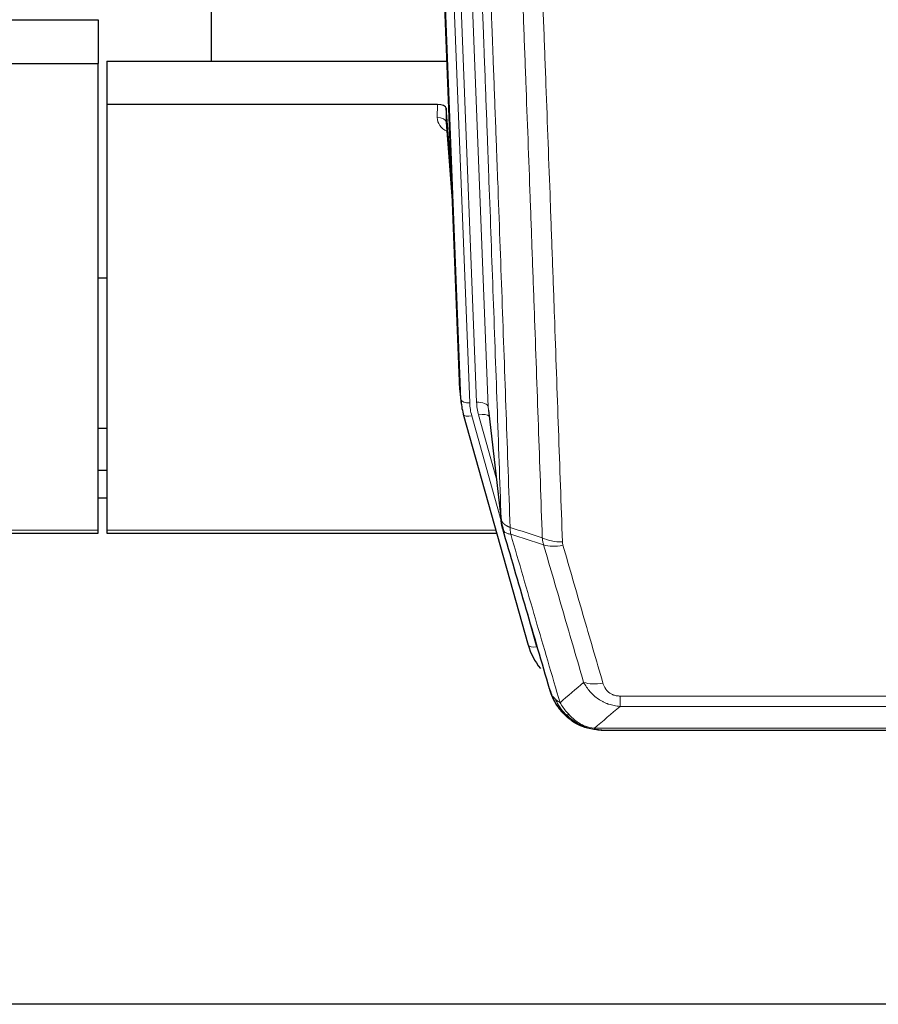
# Model space of a CAD drawing. Header units: inches. Extents: x 0 to 23760, y -13 to 16800.
# Tile 31 of 207: x 4727 to 5021, y 5772 to 6108. Entities that reach past the tile are written whole.
import ezdxf

# ---------------------------------------------------------------- set-up
doc = ezdxf.new("R2010")
doc.units = ezdxf.units.IN
doc.layers.add('254', color=7, linetype='Continuous', true_color=0xffffff)

msp = doc.modelspace()

# ---------------------------------------------------------------- linework, layer by layer
at = {"layer": '254', "color": 2, "linetype": 'Continuous', "lineweight": 25}
for p, q in [((4792.625, 6320.726), (4792.625, 6093.925)), ((4877.561, 5981.631), (4864.988, 6300.994)), ((4711.578, 6108.111), (4753.965, 6108.111)), ((4753.965, 6108.111), (4753.965, 6093.12)), ((4711.008, 6093.12), (4753.965, 6093.12)), ((4753.965, 5933.64), (4753.965, 6093.12)), ((4756.965, 6093.918), (4873.14, 6093.918)), ((4756.965, 6093.918), (4756.965, 6079.109)), ((4756.965, 6079.109), (4756.965, 5933.64)), ((4869.868, 6079.109), (4756.965, 6079.109)), ((4872.867, 6077.858), (4872.856, 6073.282)), ((4874.689, 6054.577), (4872.867, 6077.858)), ((4872.863, 6073.102), (4875.07, 6044.903)), ((4756.925, 6019.835), (4753.914, 6019.835)), ((4877.683, 5980.046), (4878.057, 5976.788)), ((4878.719, 5973.422), (4878.738, 5973.325)), ((4878.738, 5973.325), (4900.912, 5894.439)), ((4887.358, 5974.645), (4891.774, 5936.126)), ((4753.957, 5968.591), (4756.961, 5968.591)), ((4756.955, 5954.048), (4753.953, 5954.048)), ((4756.955, 5944.624), (4753.953, 5944.624)), ((4619.746, 5932.61), (4753.965, 5932.61)), ((4753.965, 5932.61), (4753.965, 5933.64)), ((4756.965, 5933.64), (4756.965, 5932.61)), ((4756.965, 5932.61), (4890.184, 5932.61)), ((4918.963, 5866.824), (4918.863, 5866.852)), ((4925.905, 5865.347), (5144.026, 5865.347)), ((5259.465, 5771.675), (4142.465, 5771.675))]:
    msp.add_line(p, q, dxfattribs=at)
at = {"layer": '254', "color": 110, "linetype": 'Continuous', "lineweight": 13}
for p, q in [((4874.202, 6307.712), (4887.268, 5975.819)), ((4870.458, 6303.028), (4883.276, 5977.445)), ((4877.935, 5978.373), (4865.236, 6300.936)), ((4868.171, 6301.204), (4880.929, 5977.153)), ((4869.858, 6074.693), (4869.868, 6079.109)), ((4872.856, 6073.282), (4875.063, 6045.094)), ((4877.561, 5981.631), (4877.935, 5978.373)), ((4887.268, 5975.819), (4891.645, 5937.638)), ((4881.626, 5972.752), (4891.699, 5936.918)), ((4889.999, 5951.606), (4883.973, 5973.044)), ((4620.033, 5933.64), (4753.965, 5933.64)), ((4756.965, 5933.64), (4889.897, 5933.64)), ((4899.074, 5910.677), (4903.8, 5893.866)), ((4932.294, 5873.478), (4932.294, 5877.011)), ((4932.294, 5877.011), (5137.637, 5877.011)), ((5137.637, 5873.478), (4932.294, 5873.478)), ((4918.863, 5866.852), (4918.794, 5867.009)), ((4923.563, 5866.01), (5146.368, 5866.01))]:
    msp.add_line(p, q, dxfattribs=at)
at = {"layer": '254', "color": 2, "linetype": 'Continuous', "lineweight": 25}
for centre, major_axis, ratio, start_param, end_param in [((4869.868, 6077.815), (3, 0), 0.4313147, 0.033781, 1.5709509), ((4904.581, 5982.475), (-27.037, -0.043), 0.8858289, 0.0334668, 0.0997972), ((4904.947, 5979.288), (-27.027, -0.37), 0.8864308, 0.02276, 0.2319114), ((4927.107, 5900.452), (-27.014, -0.465), 0.8900028, 0.2292736, 0.6020668)]:
    msp.add_ellipse(centre, major_axis=major_axis, ratio=ratio, start_param=start_param, end_param=end_param, dxfattribs=at)
at = {"layer": '254', "color": 110, "linetype": 'Continuous', "lineweight": 13}
for centre, major_axis, ratio, start_param, end_param in [((4875.861, 6074.693), (-6.003, -0.046), 0.8757409, 6.2743462, 7.3700502), ((4869.858, 6073.238), (-3, 0.007), 0.4848086, 3.1763596, 4.7135294), ((4880.929, 5978.538), (2.998, 0.118), 0.4614673, 3.175787, 4.6942235), ((4904.947, 5977.903), (-24.033, -0.038), 0.8858289, 0.0334668, 0.2426182), ((4883.276, 5975.598), (3.997, 0.157), 0.4614673, 0.0341943, 1.5526308), ((4907.294, 5978.195), (-24.033, -0.038), 0.8858289, 0.0334668, 0.2426182), ((4881.626, 5974.137), (2.888, 0.812), 0.4480327, 3.1416079, 4.5871119), ((4883.973, 5971.197), (3.851, 1.082), 0.4480327, 0.2500116, 1.4455193), ((4912.598, 5935.288), (-9.994, -0.345), 0.559112, 0.7940626, 1.551472), ((4912.786, 5934.116), (-9.604, -2.788), 0.5442898, 0.6684637, 1.414101), ((4903.8, 5895.251), (2.888, 0.812), 0.4480327, 3.1416079, 4.5871119), ((4926.447, 5887.233), (-9.598, -2.808), 0.562843, 0.6646512, 1.4076092)]:
    msp.add_ellipse(centre, major_axis=major_axis, ratio=ratio, start_param=start_param, end_param=end_param, dxfattribs=at)
for points, knots in [([(4891.645, 5937.638), (4891.2, 5950.485), (4890.294, 5976.336), (4888.887, 6015.58), (4887.917, 6042.054), (4887.362, 6057.033), (4887.301, 6058.699), (4887.177, 6062.032), (4886.991, 6067.036), (4886.554, 6078.735), (4886.176, 6088.804), (4885.858, 6097.217), (4885.794, 6098.901), (4885.666, 6102.271), (4885.474, 6107.329), (4885.024, 6119.152), (4884.634, 6129.325), (4883.848, 6149.72), (4882.784, 6177.048), (4881.144, 6218.442), (4880.019, 6246.307), (4879.449, 6260.306)], [0, 0, 0, 0, 0.125, 0.25, 0.375, 0.375, 0.390625, 0.390625, 0.40625, 0.4375, 0.5, 0.5, 0.515625, 0.515625, 0.53125, 0.5625, 0.625, 0.625, 0.75, 0.875, 1, 1, 1, 1]), ([(4882.505, 6258.526), (4883.076, 6244.473), (4884.204, 6216.502), (4885.849, 6174.951), (4886.915, 6147.519), (4887.704, 6127.047), (4888.095, 6116.836), (4888.547, 6104.967), (4888.739, 6099.89), (4888.867, 6096.507), (4888.931, 6094.817), (4889.25, 6086.372), (4889.629, 6076.264), (4890.067, 6064.521), (4890.254, 6059.498), (4890.378, 6056.152), (4890.44, 6054.48), (4890.996, 6039.444), (4891.969, 6012.869), (4893.38, 5973.475), (4894.288, 5947.526), (4894.734, 5934.63)], [0, 0, 0, 0, 0.125, 0.25, 0.375, 0.375, 0.4375, 0.46875, 0.484375, 0.484375, 0.5, 0.5, 0.5625, 0.59375, 0.609375, 0.609375, 0.625, 0.625, 0.75, 0.875, 1, 1, 1, 1]), ([(4905.731, 5931.061), (4905.292, 5943.758), (4904.401, 5969.304), (4903.479, 5995.151), (4902.776, 6014.649), (4902.54, 6021.167), (4902.063, 6034.241), (4901.823, 6040.797), (4901.097, 6060.521), (4900.605, 6073.741), (4899.981, 6090.356), (4899.855, 6093.682), (4899.604, 6100.344), (4899.225, 6110.35), (4898.842, 6120.392), (4898.07, 6140.524), (4897.027, 6167.499), (4895.417, 6208.35), (4894.315, 6235.846), (4893.757, 6249.659)], [0, 0, 0, 0, 0.125, 0.25, 0.25, 0.3125, 0.3125, 0.375, 0.375, 0.5, 0.5, 0.53125, 0.53125, 0.5625, 0.625, 0.625, 0.75, 0.875, 1, 1, 1, 1]), ([(4900.64, 6248.698), (4901.197, 6234.867), (4902.298, 6207.337), (4903.906, 6166.433), (4904.948, 6139.425), (4905.719, 6119.267), (4906.101, 6109.212), (4906.479, 6099.194), (4906.731, 6092.523), (4906.856, 6089.192), (4907.479, 6072.557), (4907.971, 6059.32), (4908.696, 6039.57), (4908.936, 6033.006), (4909.412, 6019.915), (4909.648, 6013.389), (4910.35, 5993.866), (4911.27, 5967.986), (4912.161, 5942.408), (4912.598, 5929.695)], [0, 0, 0, 0, 0.125, 0.25, 0.375, 0.375, 0.4375, 0.46875, 0.46875, 0.5, 0.5, 0.625, 0.625, 0.6875, 0.6875, 0.75, 0.75, 0.875, 1, 1, 1, 1]), ([(4891.645, 5937.638), (4891.645, 5937.63), (4891.647, 5937.614), (4891.65, 5937.591), (4891.654, 5937.567), (4891.657, 5937.543), (4891.661, 5937.52), (4891.665, 5937.496), (4891.669, 5937.472), (4891.674, 5937.449), (4891.679, 5937.425), (4891.684, 5937.402), (4891.689, 5937.378), (4891.695, 5937.355), (4891.701, 5937.331), (4891.707, 5937.308), (4891.713, 5937.284), (4891.72, 5937.261), (4891.727, 5937.237), (4891.734, 5937.214), (4891.741, 5937.19), (4891.749, 5937.167), (4891.757, 5937.144), (4891.765, 5937.121), (4891.773, 5937.097), (4891.782, 5937.074), (4891.791, 5937.051), (4891.8, 5937.028), (4891.809, 5937.004), (4891.819, 5936.981), (4891.829, 5936.958), (4891.839, 5936.935), (4891.849, 5936.912), (4891.86, 5936.889), (4891.871, 5936.866), (4891.882, 5936.843), (4891.893, 5936.82), (4891.905, 5936.797), (4891.917, 5936.775), (4891.929, 5936.752), (4891.941, 5936.729), (4891.954, 5936.706), (4891.967, 5936.684), (4891.98, 5936.661), (4891.993, 5936.638), (4892.007, 5936.616), (4892.02, 5936.593), (4892.035, 5936.571), (4892.049, 5936.548), (4892.063, 5936.526), (4892.078, 5936.504), (4892.093, 5936.481), (4892.109, 5936.459), (4892.124, 5936.437), (4892.14, 5936.415), (4892.156, 5936.393), (4892.172, 5936.371), (4892.189, 5936.349), (4892.206, 5936.327), (4892.223, 5936.305), (4892.24, 5936.283), (4892.257, 5936.261), (4892.275, 5936.239), (4892.293, 5936.218), (4892.311, 5936.196), (4892.33, 5936.174), (4892.348, 5936.153), (4892.367, 5936.131), (4892.386, 5936.11), (4892.406, 5936.089), (4892.425, 5936.067), (4892.445, 5936.046), (4892.465, 5936.025), (4892.485, 5936.004), (4892.506, 5935.983), (4892.527, 5935.962), (4892.554, 5935.935), (4892.588, 5935.902), (4892.629, 5935.863), (4892.67, 5935.824), (4892.713, 5935.786), (4892.756, 5935.748), (4892.8, 5935.711), (4892.845, 5935.673), (4892.89, 5935.636), (4892.937, 5935.599), (4892.984, 5935.563), (4893.032, 5935.527), (4893.08, 5935.491), (4893.13, 5935.455), (4893.18, 5935.42), (4893.231, 5935.385), (4893.283, 5935.351), (4893.335, 5935.316), (4893.388, 5935.283), (4893.442, 5935.249), (4893.497, 5935.216), (4893.552, 5935.183), (4893.608, 5935.15), (4893.665, 5935.118), (4893.722, 5935.086), (4893.781, 5935.055), (4893.839, 5935.024), (4893.899, 5934.993), (4893.959, 5934.963), (4894.02, 5934.933), (4894.082, 5934.904), (4894.144, 5934.874), (4894.207, 5934.846), (4894.271, 5934.817), (4894.335, 5934.789), (4894.4, 5934.762), (4894.465, 5934.734), (4894.532, 5934.708), (4894.598, 5934.681), (4894.666, 5934.655), (4894.711, 5934.638), (4894.734, 5934.63)], [0, 0, 0, 0, 0.0066687, 0.0133374, 0.0200061, 0.0266746, 0.0333432, 0.0400116, 0.0466801, 0.0533484, 0.0600168, 0.066685, 0.0733532, 0.0800214, 0.0866895, 0.0933575, 0.1000255, 0.1066935, 0.1133614, 0.1200292, 0.126697, 0.1333647, 0.1400324, 0.1467001, 0.1533676, 0.1600352, 0.1667026, 0.1733701, 0.1800374, 0.1867047, 0.193372, 0.2000392, 0.2067064, 0.2133735, 0.2200405, 0.2267075, 0.2333745, 0.2400414, 0.2467082, 0.253375, 0.2600418, 0.2667085, 0.2733751, 0.2800417, 0.2867082, 0.2933747, 0.3000412, 0.3067075, 0.3133739, 0.3200401, 0.3267064, 0.3333725, 0.3400387, 0.3467047, 0.3533708, 0.3600367, 0.3667026, 0.3733685, 0.3800343, 0.3867001, 0.3933658, 0.4000315, 0.4066971, 0.4133626, 0.4200281, 0.4266936, 0.433359, 0.4400243, 0.4466896, 0.4533549, 0.4600201, 0.4666852, 0.4733503, 0.4800154, 0.4866804, 0.4933453, 0.5000102, 0.5125098, 0.5250093, 0.5375088, 0.5500082, 0.5625077, 0.5750071, 0.5875066, 0.600006, 0.6125054, 0.6250049, 0.6375043, 0.6500037, 0.6625032, 0.6750026, 0.6875021, 0.7000016, 0.7125011, 0.7250006, 0.7375001, 0.7499997, 0.7624993, 0.7749989, 0.7874985, 0.7999982, 0.812498, 0.8249977, 0.8374975, 0.8499974, 0.8624973, 0.8749972, 0.8874972, 0.8999973, 0.9124974, 0.9249976, 0.9374978, 0.9499981, 0.9624985, 0.9749989, 0.9874994, 1, 1, 1, 1]), ([(4892.201, 5934.187), (4892.222, 5933.941), (4892.3, 5933.71), (4892.563, 5933.291), (4892.749, 5933.103), (4893.221, 5932.781), (4893.506, 5932.647), (4894.165, 5932.443), (4894.537, 5932.373), (4894.946, 5932.339)], [0, 0, 0, 0, 0.25, 0.25, 0.5, 0.5, 0.75, 0.75, 1, 1, 1, 1]), ([(4894.946, 5932.339), (4894.871, 5932.711), (4894.828, 5933.083), (4894.77, 5933.842), (4894.755, 5934.228), (4894.734, 5934.63)], [0, 0, 0, 0, 0.5, 0.5, 1, 1, 1, 1]), ([(4894.946, 5932.339), (4897.768, 5922.646), (4900.584, 5912.998), (4904.797, 5898.595), (4906.2, 5893.806), (4909.003, 5884.25), (4910.402, 5879.484), (4911.8, 5874.729)], [0, 0, 0, 0, 0.5, 0.5, 0.75, 0.75, 1, 1, 1, 1]), ([(4919.867, 5881.691), (4918.732, 5885.577), (4917.595, 5889.471), (4915.32, 5897.274), (4914.181, 5901.183), (4910.762, 5912.932), (4908.478, 5920.795), (4906.189, 5928.688)], [0, 0, 0, 0, 0.25, 0.25, 0.5, 0.5, 1, 1, 1, 1]), ([(4912.786, 5928.518), (4912.73, 5928.711), (4912.686, 5928.906), (4912.624, 5929.298), (4912.605, 5929.496), (4912.598, 5929.695)], [0, 0, 0, 0, 0.5, 0.5, 1, 1, 1, 1]), ([(4912.786, 5928.518), (4915.071, 5920.612), (4917.353, 5912.737), (4920.768, 5900.969), (4921.905, 5897.054), (4924.178, 5889.239), (4925.313, 5885.339), (4926.447, 5881.447)], [0, 0, 0, 0, 0.5, 0.5, 0.75, 0.75, 1, 1, 1, 1]), ([(4932.294, 5873.478), (4931.959, 5873.501), (4931.626, 5873.535), (4930.963, 5873.622), (4930.635, 5873.676), (4929.659, 5873.868), (4929.021, 5874.036), (4928.318, 5874.273), (4928.241, 5874.3), (4928.085, 5874.355), (4928.008, 5874.383), (4927.776, 5874.47), (4927.623, 5874.53), (4927.169, 5874.718), (4926.574, 5874.988), (4926.001, 5875.296), (4925.58, 5875.541), (4925.371, 5875.667), (4925.166, 5875.798), (4925.03, 5875.887), (4924.962, 5875.932), (4924.356, 5876.341), (4923.848, 5876.737), (4923.129, 5877.377), (4922.896, 5877.597), (4922.558, 5877.939), (4922.447, 5878.055), (4922.229, 5878.291), (4922.121, 5878.411), (4921.594, 5879.016), (4921.206, 5879.522), (4920.491, 5880.577), (4920.164, 5881.124), (4919.867, 5881.691)], [0, 0, 0, 0, 0.0625, 0.0625, 0.125, 0.125, 0.25, 0.25, 0.265625, 0.265625, 0.28125, 0.28125, 0.3125, 0.3125, 0.375, 0.4375, 0.4375, 0.46875, 0.484375, 0.484375, 0.5, 0.5, 0.625, 0.625, 0.6875, 0.6875, 0.71875, 0.71875, 0.75, 0.75, 0.875, 0.875, 1, 1, 1, 1]), ([(4932.294, 5877.011), (4932.111, 5877.011), (4931.929, 5877.017), (4931.565, 5877.044), (4931.385, 5877.063), (4931.03, 5877.117), (4930.854, 5877.151), (4930.508, 5877.233), (4930.337, 5877.281), (4930.126, 5877.351), (4930.084, 5877.366), (4930, 5877.396), (4929.876, 5877.442), (4929.754, 5877.492), (4929.516, 5877.597), (4929.208, 5877.75), (4928.921, 5877.929), (4928.747, 5878.048), (4928.713, 5878.073), (4928.645, 5878.122), (4928.611, 5878.147), (4928.511, 5878.223), (4928.446, 5878.275), (4928.257, 5878.434), (4928.138, 5878.545), (4927.911, 5878.773), (4927.804, 5878.891), (4927.601, 5879.134), (4927.505, 5879.259), (4927.392, 5879.419), (4927.37, 5879.451), (4927.326, 5879.516), (4927.305, 5879.549), (4927.241, 5879.647), (4927.2, 5879.713), (4927.081, 5879.913), (4927.008, 5880.047), (4926.871, 5880.32), (4926.807, 5880.457), (4926.631, 5880.875), (4926.531, 5881.158), (4926.447, 5881.447)], [0, 0, 0, 0, 0.0625, 0.0625, 0.125, 0.125, 0.1875, 0.1875, 0.25, 0.25, 0.265625, 0.265625, 0.28125, 0.3125, 0.3125, 0.375, 0.4375, 0.4375, 0.453125, 0.453125, 0.46875, 0.46875, 0.5, 0.5, 0.5625, 0.5625, 0.625, 0.625, 0.6875, 0.6875, 0.703125, 0.703125, 0.71875, 0.71875, 0.75, 0.75, 0.8125, 0.8125, 0.875, 0.875, 1, 1, 1, 1]), ([(4908.882, 5877.644), (4909.039, 5877.359), (4909.219, 5877.084), (4909.623, 5876.555), (4909.848, 5876.301), (4910.093, 5876.06)], [0, 0, 0, 0, 0.5, 0.5, 1, 1, 1, 1]), ([(4913.751, 5870.735), (4913.38, 5871.124), (4913.023, 5871.53), (4911.662, 5873.213), (4910.791, 5874.607), (4910.093, 5876.06)], [0, 0, 0, 0, 0.25, 0.25, 1, 1, 1, 1]), ([(4910.093, 5876.06), (4910.339, 5875.812), (4910.605, 5875.577), (4911.175, 5875.133), (4911.479, 5874.924), (4911.8, 5874.729)], [0, 0, 0, 0, 0.5, 0.5, 1, 1, 1, 1]), ([(4914.975, 5870.522), (4914.676, 5870.838), (4914.386, 5871.166), (4913.259, 5872.516), (4912.493, 5873.614), (4911.8, 5874.729)], [0, 0, 0, 0, 0.25, 0.25, 1, 1, 1, 1]), ([(4912.765, 5871.219), (4912.796, 5871.193), (4912.828, 5871.167), (4912.963, 5871.065), (4913.076, 5870.995), (4913.325, 5870.873), (4913.461, 5870.821), (4913.653, 5870.762), (4913.702, 5870.748), (4913.751, 5870.735)], [0, 0, 0, 0, 0.125, 0.125, 0.5, 0.5, 0.875, 0.875, 1, 1, 1, 1]), ([(4913.751, 5870.735), (4913.85, 5870.708), (4913.951, 5870.685), (4914.208, 5870.635), (4914.365, 5870.611), (4914.676, 5870.567), (4914.829, 5870.546), (4914.975, 5870.522)], [0, 0, 0, 0, 0.25, 0.25, 0.625, 0.625, 1, 1, 1, 1]), ([(4918.945, 5867.403), (4918.764, 5867.5), (4918.586, 5867.602), (4917.879, 5868.027), (4917.364, 5868.385), (4916.37, 5869.172), (4915.891, 5869.6), (4915.276, 5870.209), (4915.125, 5870.364), (4914.975, 5870.522)], [0, 0, 0, 0, 0.125, 0.125, 0.5, 0.5, 0.875, 0.875, 1, 1, 1, 1]), ([(4918.794, 5867.009), (4918.793, 5867.039), (4918.794, 5867.071), (4918.808, 5867.157), (4918.824, 5867.212), (4918.872, 5867.316), (4918.904, 5867.365), (4918.945, 5867.403)], [0, 0, 0, 0, 0.25, 0.25, 0.625, 0.625, 1, 1, 1, 1]), ([(4923.563, 5866.01), (4922.342, 5866.112), (4921.166, 5866.406), (4919.672, 5867.032), (4919.305, 5867.209), (4918.945, 5867.403)], [0, 0, 0, 0, 0.75, 0.75, 1, 1, 1, 1]), ([(4924.433, 5865.49), (4924.315, 5865.517), (4924.205, 5865.547), (4923.956, 5865.634), (4923.831, 5865.695), (4923.645, 5865.838), (4923.584, 5865.918), (4923.563, 5866.01)], [0, 0, 0, 0, 0.25, 0.25, 0.625, 0.625, 1, 1, 1, 1])]:
    msp.add_open_spline(points, degree=3, knots=knots, dxfattribs=at)
at = {"layer": '254', "color": 2, "linetype": 'Continuous', "lineweight": 25}
for points, knots in [([(4892.201, 5934.187), (4892.196, 5934.205), (4892.186, 5934.239), (4892.171, 5934.291), (4892.155, 5934.345), (4892.14, 5934.399), (4892.125, 5934.455), (4892.109, 5934.512), (4892.094, 5934.57), (4892.079, 5934.629), (4892.063, 5934.689), (4892.048, 5934.751), (4892.032, 5934.813), (4892.017, 5934.877), (4892.002, 5934.941), (4891.987, 5935.007), (4891.972, 5935.074), (4891.957, 5935.143), (4891.942, 5935.212), (4891.927, 5935.282), (4891.912, 5935.354), (4891.898, 5935.427), (4891.884, 5935.501), (4891.87, 5935.576), (4891.856, 5935.652), (4891.842, 5935.729), (4891.829, 5935.808), (4891.808, 5935.935), (4891.782, 5936.104), (4891.754, 5936.311), (4891.73, 5936.503), (4891.711, 5936.68), (4891.695, 5936.842), (4891.682, 5936.99), (4891.672, 5937.122), (4891.664, 5937.239), (4891.658, 5937.341), (4891.653, 5937.428), (4891.65, 5937.499), (4891.648, 5937.555), (4891.646, 5937.597), (4891.645, 5937.622), (4891.645, 5937.635), (4891.645, 5937.638)], [0, 0, 0, 0, 0.0155037, 0.0313049, 0.0474035, 0.0637997, 0.0804935, 0.097485, 0.1147743, 0.1323613, 0.1502462, 0.1684289, 0.1869096, 0.2056883, 0.224765, 0.2441397, 0.2638126, 0.2837835, 0.3040527, 0.32462, 0.3454856, 0.3666494, 0.3881116, 0.409872, 0.4319308, 0.454288, 0.4769435, 0.4998975, 0.5635611, 0.6228928, 0.6778927, 0.7285606, 0.7748966, 0.8169007, 0.8545729, 0.8879131, 0.9169214, 0.9415977, 0.9619421, 0.9779545, 0.989635, 0.9969835, 1, 1, 1, 1]), ([(4908.243, 5879.418), (4906.913, 5883.94), (4905.58, 5888.473), (4902.913, 5897.56), (4901.577, 5902.114), (4897.566, 5915.807), (4894.887, 5924.976), (4892.201, 5934.187)], [0, 0, 0, 0, 0.25, 0.25, 0.5, 0.5, 1, 1, 1, 1]), ([(4912.275, 5871.921), (4912.264, 5871.934), (4912.24, 5871.961), (4912.205, 5872.001), (4912.17, 5872.041), (4912.134, 5872.083), (4912.098, 5872.125), (4912.061, 5872.167), (4912.024, 5872.211), (4911.987, 5872.255), (4911.949, 5872.3), (4911.911, 5872.346), (4911.873, 5872.392), (4911.834, 5872.439), (4911.795, 5872.487), (4911.755, 5872.535), (4911.716, 5872.585), (4911.676, 5872.635), (4911.635, 5872.686), (4911.594, 5872.737), (4911.553, 5872.79), (4911.512, 5872.843), (4911.47, 5872.897), (4911.429, 5872.951), (4911.386, 5873.007), (4911.344, 5873.063), (4911.301, 5873.12), (4911.258, 5873.178), (4911.215, 5873.236), (4911.172, 5873.296), (4911.128, 5873.356), (4911.084, 5873.417), (4911.04, 5873.479), (4910.996, 5873.541), (4910.951, 5873.605), (4910.907, 5873.669), (4910.862, 5873.734), (4910.817, 5873.8), (4910.772, 5873.867), (4910.727, 5873.935), (4910.681, 5874.003), (4910.636, 5874.073), (4910.59, 5874.143), (4910.544, 5874.214), (4910.498, 5874.286), (4910.452, 5874.359), (4910.406, 5874.432), (4910.36, 5874.507), (4910.314, 5874.582), (4910.268, 5874.658), (4910.222, 5874.736), (4910.176, 5874.814), (4910.129, 5874.893), (4910.083, 5874.973), (4910.037, 5875.053), (4909.991, 5875.135), (4909.945, 5875.218), (4909.898, 5875.301), (4909.852, 5875.385), (4909.806, 5875.471), (4909.76, 5875.557), (4909.715, 5875.644), (4909.669, 5875.732), (4909.623, 5875.821), (4909.578, 5875.911), (4909.533, 5876.002), (4909.487, 5876.094), (4909.442, 5876.187), (4909.398, 5876.281), (4909.353, 5876.375), (4909.309, 5876.471), (4909.264, 5876.568), (4909.221, 5876.665), (4909.177, 5876.764), (4909.133, 5876.863), (4909.09, 5876.964), (4909.048, 5877.065), (4909.005, 5877.167), (4908.963, 5877.271), (4908.921, 5877.375), (4908.879, 5877.48), (4908.838, 5877.586), (4908.798, 5877.694), (4908.757, 5877.802), (4908.717, 5877.911), (4908.678, 5878.021), (4908.639, 5878.132), (4908.6, 5878.244), (4908.562, 5878.357), (4908.524, 5878.471), (4908.487, 5878.586), (4908.451, 5878.702), (4908.415, 5878.819), (4908.379, 5878.937), (4908.344, 5879.056), (4908.31, 5879.176), (4908.276, 5879.296), (4908.254, 5879.377), (4908.243, 5879.418)], [0, 0, 0, 0, 0.0060657, 0.012223, 0.0184718, 0.0248123, 0.0312443, 0.0377679, 0.0443831, 0.0510899, 0.0578883, 0.0647782, 0.0717598, 0.0788329, 0.0859977, 0.093254, 0.1006019, 0.1080414, 0.1155725, 0.1231952, 0.1309095, 0.1387154, 0.1466129, 0.1546019, 0.1626826, 0.1708549, 0.1791188, 0.1874742, 0.1959213, 0.20446, 0.2130903, 0.2218121, 0.2306256, 0.2395307, 0.2485274, 0.2576156, 0.2667955, 0.276067, 0.2854301, 0.2948848, 0.3044311, 0.314069, 0.3237985, 0.3336196, 0.3435324, 0.3535367, 0.3636326, 0.3738202, 0.3840993, 0.3944701, 0.4049324, 0.4154864, 0.426132, 0.4368691, 0.4476979, 0.4586183, 0.4696303, 0.480734, 0.4919292, 0.503216, 0.5145945, 0.5260645, 0.5376262, 0.5492795, 0.5610244, 0.5728609, 0.584789, 0.5968087, 0.60892, 0.621123, 0.6334175, 0.6458037, 0.6582815, 0.6708509, 0.6835119, 0.6962645, 0.7091087, 0.7220445, 0.735072, 0.748191, 0.7614017, 0.774704, 0.7880979, 0.8015834, 0.8151605, 0.8288293, 0.8425896, 0.8564416, 0.8703852, 0.8844204, 0.8985472, 0.9127656, 0.9270756, 0.9414773, 0.9559705, 0.9705554, 0.9852319, 1, 1, 1, 1]), ([(4908.243, 5879.418), (4908.301, 5879.108), (4908.383, 5878.804), (4908.596, 5878.211), (4908.727, 5877.923), (4908.882, 5877.644)], [0, 0, 0, 0, 0.5, 0.5, 1, 1, 1, 1]), ([(4912.765, 5871.219), (4912.33, 5871.689), (4911.92, 5872.18), (4910.391, 5874.215), (4909.495, 5875.904), (4908.882, 5877.644)], [0, 0, 0, 0, 0.25, 0.25, 1, 1, 1, 1]), ([(4912.335, 5871.787), (4912.357, 5871.743), (4912.38, 5871.698), (4912.459, 5871.563), (4912.521, 5871.473), (4912.647, 5871.329), (4912.703, 5871.273), (4912.765, 5871.219)], [0, 0, 0, 0, 0.2280377, 0.2280377, 0.6912151, 0.6912151, 1, 1, 1, 1]), ([(4915.276, 5868.962), (4914.63, 5869.444), (4914.014, 5869.97), (4913.206, 5870.756), (4912.983, 5870.985), (4912.765, 5871.219)], [0, 0, 0, 0, 0.7159091, 0.7159091, 1, 1, 1, 1]), ([(4918.794, 5867.009), (4918.566, 5867.121), (4918.338, 5867.238), (4917.437, 5867.731), (4916.777, 5868.152), (4915.508, 5869.09), (4914.898, 5869.607), (4914.126, 5870.35), (4913.937, 5870.54), (4913.751, 5870.735)], [0, 0, 0, 0, 0.125, 0.125, 0.5, 0.5, 0.875, 0.875, 1, 1, 1, 1]), ([(4924.433, 5865.49), (4923.023, 5865.579), (4921.586, 5865.885), (4919.716, 5866.586), (4919.252, 5866.786), (4918.794, 5867.009)], [0, 0, 0, 0, 0.75, 0.75, 1, 1, 1, 1]), ([(4920.961, 5866.094), (4920.881, 5866.118), (4920.802, 5866.142), (4920.129, 5866.354), (4919.541, 5866.573), (4918.963, 5866.824)], [0, 0, 0, 0, 0.1180686, 0.1180686, 1, 1, 1, 1]), ([(4926.105, 5865.35), (4926.031, 5865.348), (4925.957, 5865.347), (4925.661, 5865.348), (4925.439, 5865.357), (4925.012, 5865.392), (4924.806, 5865.418), (4924.554, 5865.464), (4924.493, 5865.476), (4924.433, 5865.49)], [0, 0, 0, 0, 0.125, 0.125, 0.5, 0.5, 0.875, 0.875, 1, 1, 1, 1])]:
    msp.add_open_spline(points, degree=3, knots=knots, dxfattribs=at)
for points, degree in [([(4891.768, 5936.207), (4892.518, 5933.376)], 1), ([(4915.352, 5868.905), (4916.998, 5867.685), (4918.865, 5866.85)], 2), ([(4926.105, 5865.35), (4925.488, 5865.346), (4924.865, 5865.376), (4924.239, 5865.44)], 3)]:
    msp.add_open_spline(points, degree=degree, dxfattribs=at)
at = {"layer": '254', "color": 110, "linetype": 'Continuous', "lineweight": 13}
for points in [[(4894.734, 5934.63), (4898.399, 5933.442), (4902.065, 5932.252), (4905.731, 5931.061)], [(4906.189, 5928.688), (4902.441, 5929.907), (4898.693, 5931.124), (4894.946, 5932.339)], [(4906.189, 5928.688), (4906.077, 5929.072), (4905.889, 5929.852), (4905.771, 5930.654), (4905.731, 5931.061)], [(4911.8, 5874.729), (4914.474, 5877.052), (4917.163, 5879.373), (4919.867, 5881.691)], [(4932.294, 5873.478), (4929.366, 5870.991), (4926.456, 5868.502), (4923.563, 5866.01)]]:
    msp.add_open_spline(points, degree=3, dxfattribs=at)

doc.saveas('drawing.dxf')
